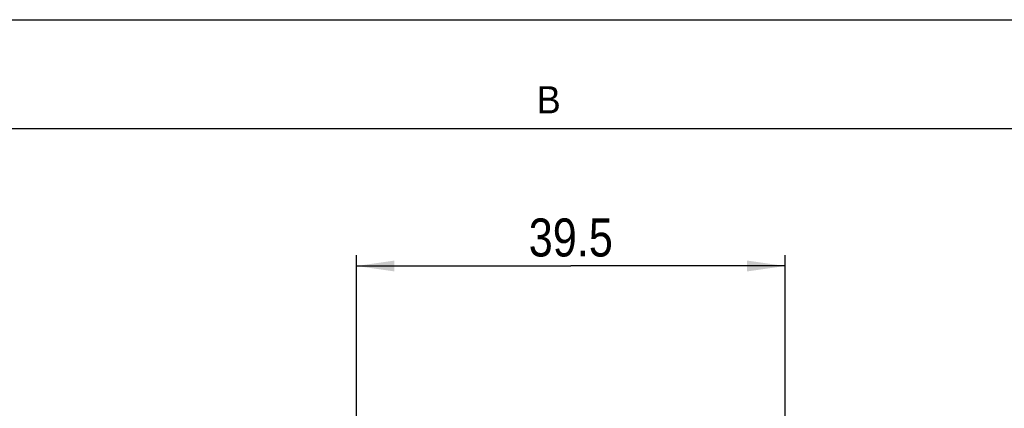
# Model space of a CAD drawing. Header units: millimetres. Extents: x 0 to 594, y 0 to 420.
# Tile 25 of 120: x 75 to 165, y 384 to 420. Entities that reach past the tile are written whole.
import ezdxf

# ---------------------------------------------------------------- set-up
doc = ezdxf.new("R2010")
doc.units = ezdxf.units.MM
doc.header["$LTSCALE"] = 32.67
doc.layers.get('0').update_dxf_attribs({"linetype": 'CONTINUOUS'})
doc.styles.get("Standard").update_dxf_attribs({"font": 'txt', "width": 0.85})
doc.styles.add('TEXTSTYLE_2', font='trium.ttf')
doc.dimstyles.new('DIMSTYLE_8', dxfattribs={"dimtxt": 3.5, "dimasz": 3.5, "dimexe": 1, "dimexo": 0.5, "dimgap": 0.875, "dimtad": 1, "dimdec": 1, "dimdsep": 46, "dimtxsty": 'STANDARD', "dimblk": '_FILLED', "dimblk1": '_FILLED', "dimblk2": '_FILLED', "dimcen": 0.09, "dimadec": 4, "dimazin": 2, "dimtp": 0.15, "dimtm": 0.15, "dimtfac": 1, "dimtdec": 1, "dimtofl": 0, "dimtmove": 0, "dimatfit": 3, "dimldrblk": '_FILLED', "dimfxl": 1, "dimtolj": 1, "dimarcsym": 0})

# ---------------------------------------------------------------- blocks, each defined once
blk = doc.blocks.new('_FILLED')
at = {"color": 0, "linetype": 'BYBLOCK'}
blk.add_solid([(0, 0), (-1, 0.143), (-1, -0.143)], dxfattribs=at)
blk = doc.blocks.new('*D9')
at = {"color": 2, "linetype": 'CONTINUOUS'}
for p, q in [((105.498, 365.632), (105.498, 398.333)), ((144.958, 365.632), (144.958, 398.333)), ((105.498, 397.333), (125.228, 397.333)), ((144.958, 397.333), (125.228, 397.333))]:
    blk.add_line(p, q, dxfattribs=at)
at = {"color": 2, "linetype": 'CONTINUOUS', "xscale": 3.5, "yscale": 3.5, "zscale": 3.5, "rotation": 180}
blk.add_blockref('_FILLED', (105.498, 397.333), dxfattribs=at)
at = {"color": 2, "linetype": 'CONTINUOUS', "xscale": 3.5, "yscale": 3.5, "zscale": 3.5}
blk.add_blockref('_FILLED', (144.958, 397.333), dxfattribs=at)
at = {"color": 2, "linetype": 'CONTINUOUS', "insert": (125.228, 401.708), "char_height": 3.5, "width": 14.625, "attachment_point": 2, "line_spacing_factor": 0.9}
blk.add_mtext('39.5', dxfattribs=at)

msp = doc.modelspace()

# ---------------------------------------------------------------- linework, layer by layer
at = {"color": 2, "linetype": 'CONTINUOUS'}
msp.add_line((0, 420), (594, 420), dxfattribs=at)
at = {"color": 7, "linetype": 'CONTINUOUS'}
msp.add_line((20, 410), (570.21398, 410), dxfattribs=at)

# ---------------------------------------------------------------- texts
at = {"color": 2, "linetype": 'CONTINUOUS', "insert": (123.19009, 413.87931), "char_height": 2.5, "width": 2.3703704, "attachment_point": 2, "line_spacing_factor": 0.9, "style": 'TEXTSTYLE_2'}
msp.add_mtext('B', dxfattribs=at)

# ---------------------------------------------------------------- dimensions: what is measured, and where the dimension line sits
at = {"color": 2, "linetype": 'CONTINUOUS'}
dim = msp.add_linear_dim(base=(144.95841, 397.33264), p1=(105.49841, 365.13193), p2=(144.95841, 365.13193), dimstyle='DIMSTYLE_8', dxfattribs=at)
dim.commit()
dim.dimension.update_dxf_attribs({"geometry": '*D9', "text_midpoint": (124.72841, 397.33264), "dimtype": 160})

doc.saveas('drawing.dxf')
